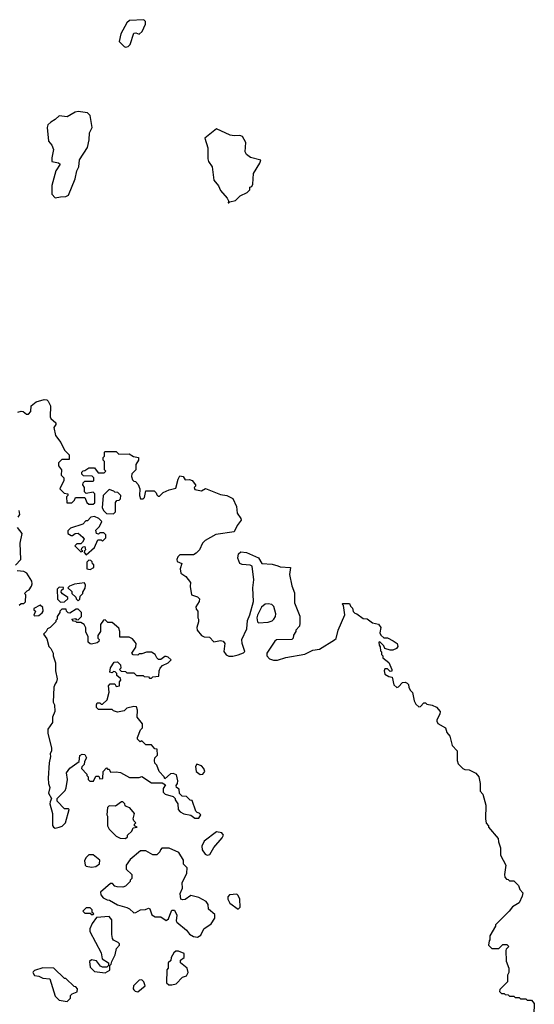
# Model space of a CAD drawing. Extents: x 1861455 to 2058065, y 200073 to 437907.
# Tile 4 of 256: x 1943665 to 1947457, y 240150 to 247398. Entities that reach past the tile are written whole.
import ezdxf

# ---------------------------------------------------------------- set-up
doc = ezdxf.new("R2010")
doc.units = 0

msp = doc.modelspace()

# ---------------------------------------------------------------- linework, layer by layer
at = {"layer": '0CON05XD'}
for points in [[(1944445, 247196), (1944465, 247200), (1944480, 247215), (1944505, 247300), (1944521.7, 247301.7), (1944545, 247292.5), (1944568.2, 247311.8), (1944592.7, 247365), (1944591.1, 247385), (1944578.3, 247398.3), (1944475, 247393.3), (1944453.3, 247375), (1944410, 247295), (1944398.3, 247238.3), (1944435, 247200.8), (1944445, 247196)], [(1943925, 246088), (1943965, 246094.6), (1944005, 246096), (1944025, 246107.5), (1944074.1, 246225.9), (1944086, 246285), (1944100.8, 246315), (1944104.3, 246365.7), (1944165, 246457.5), (1944177.1, 246515), (1944178.8, 246565), (1944198.8, 246605), (1944184.1, 246694.1), (1944165, 246712), (1944095, 246723.5), (1944072.5, 246717.5), (1944015, 246682.2), (1943955, 246690), (1943927.3, 246662.7), (1943893.3, 246645), (1943871.2, 246625), (1943868, 246605), (1943877.5, 246505), (1943902.5, 246475), (1943913.6, 246443.6), (1943900.7, 246380.7), (1943902.5, 246355), (1943950, 246345), (1943962.5, 246335), (1943931.2, 246285), (1943902.3, 246177.7), (1943901.2, 246115), (1943925, 246088)], [(1945205, 246050), (1945212.5, 246057.5), (1945255, 246066.7), (1945289.3, 246100.7), (1945340, 246125), (1945360, 246145), (1945360, 246165), (1945375, 246170), (1945383, 246187), (1945388.8, 246265), (1945435, 246342.5), (1945442.5, 246365), (1945365, 246383.8), (1945336.7, 246405), (1945326.7, 246425), (1945330, 246495), (1945307.3, 246537.3), (1945285.9, 246545.9), (1945245, 246542.5), (1945215, 246548.1), (1945115, 246593.8), (1945028.8, 246525), (1945050, 246455), (1945051.2, 246375), (1945056.7, 246355), (1945084, 246315), (1945095, 246217.5), (1945128.8, 246175), (1945145, 246140), (1945193.3, 246085), (1945202.5, 246065), (1945200, 246050), (1945205, 246050)], [(1943651.7, 244508.3), (1943675, 244516.7), (1943690, 244515), (1943715, 244493.3), (1943730, 244495), (1943747, 244513), (1943750, 244555), (1943785, 244586.2), (1943845, 244603.3), (1943865, 244600), (1943875, 244590), (1943891.2, 244555), (1943888.8, 244475), (1943895, 244462.5), (1943931.7, 244431.7), (1943931.7, 244418.3), (1943917.5, 244395), (1943928.3, 244338.3), (1943967, 244287), (1943995, 244230), (1944030, 244195), (1944028.3, 244161.7), (1943975, 244160), (1943950, 244135), (1943950, 244115), (1943972.5, 244085), (1943970, 244045), (1943990, 244025), (1943990, 244005), (1943960, 243945), (1943991.7, 243911.7), (1944018.3, 243908.3), (1944020, 243895), (1944010, 243885), (1944011.7, 243841.7), (1944048.3, 243841.7), (1944068.3, 243861.7), (1944075, 243880), (1944145, 243880), (1944160, 243845), (1944173, 243833), (1944205, 243832.5), (1944218.3, 243841.7), (1944218.3, 243908.3), (1944205, 243920), (1944155, 243910), (1944143, 243923), (1944142.5, 243955), (1944130, 243975), (1944131.7, 243988.3), (1944145, 244000), (1944205, 244000), (1944210, 244005), (1944210, 244025), (1944198.3, 244038.3), (1944135, 244040), (1944121.7, 244051.7), (1944121.7, 244068.3), (1944131.7, 244078.3), (1944145, 244080)], [(1944145, 244080), (1944175, 244100), (1944215, 244100), (1944243, 244063), (1944288.3, 244061.7), (1944300, 244075), (1944290, 244085), (1944290, 244145), (1944280, 244155), (1944280, 244175), (1944290, 244185), (1944290, 244215), (1944295, 244220), (1944375, 244220), (1944395, 244200), (1944471.7, 244201.7), (1944503, 244183), (1944540, 244175), (1944540, 244155), (1944520, 244125), (1944520, 244085), (1944490, 244055), (1944487.5, 244035), (1944495, 244010), (1944505, 244000), (1944518.3, 243998.3), (1944537, 243977), (1944550, 243945), (1944547.5, 243895), (1944555, 243870), (1944575, 243870), (1944585, 243880), (1944595, 243930), (1944655, 243930), (1944670, 243915), (1944675, 243900), (1944685, 243890), (1944695, 243890), (1944723, 243917), (1944765, 243936.7), (1944815, 243950), (1944833, 244017), (1944845, 244040), (1944870, 244035), (1944885, 244010), (1944915, 244013.3), (1944936.7, 244005), (1944960, 243975), (1944960, 243965), (1944950, 243955), (1944955, 243940), (1945005, 243930), (1945035, 243947.5), (1945143.6, 243903.6), (1945190, 243895), (1945235, 243872.5), (1945261.2, 243815), (1945267.5, 243765), (1945295, 243727.5), (1945296.7, 243715), (1945266.7, 243675), (1945245, 243627.5), (1945110.5, 243609.6), (1945032.5, 243565), (1945012.5, 243545), (1944990, 243495), (1944965, 243470), (1944945, 243460), (1944845, 243460), (1944830, 243445), (1944822.5, 243425), (1944825, 243410), (1944860, 243395), (1944846.7, 243355), (1944852.5, 243325), (1944889.3, 243299.3), (1944922.5, 243255), (1944920, 243225), (1944930, 243165), (1944975, 243150), (1944990, 243135), (1944986.7, 243115), (1944963.3, 243075), (1944965, 243060), (1944977.5, 243045), (1944977.5, 242995), (1944982.5, 242985), (1944982.5, 242965), (1944970, 242925), (1944973.3, 242905), (1945004.2, 242864.2), (1945025, 242856), (1945063.1, 242853.1), (1945095, 242819.2), (1945145, 242828), (1945165, 242823.8), (1945176, 242805), (1945168.3, 242748.3), (1945185, 242722.5), (1945205, 242713.3), (1945235, 242713.3), (1945275, 242723.3), (1945313.6, 242736.4), (1945323.3, 242746.7), (1945303.9, 242806.1), (1945302, 242835), (1945338.8, 242915), (1945343.3, 242975), (1945361.7, 243018.3), (1945388.8, 243115), (1945383.3, 243215), (1945390, 243275), (1945377.5, 243375), (1945363.8, 243383.8), (1945305, 243386.9), (1945285.8, 243395), (1945272.5, 243435), (1945276.7, 243465), (1945295, 243480), (1945336.4, 243476.4), (1945425, 243436.7), (1945450, 243395), (1945525, 243390), (1945567.1, 243377.1), (1945585, 243370), (1945660, 243365), (1945653.3, 243315), (1945670.7, 243230.7), (1945689.3, 243179.3), (1945690, 243105), (1945728.3, 243008.3), (1945730, 242955), (1945727, 242933), (1945700, 242905), (1945700, 242895), (1945683, 242867), (1945680, 242845), (1945670, 242835), (1945557, 242833), (1945545, 242822.5), (1945486.7, 242735), (1945486.7, 242715), (1945505, 242693.3), (1945535, 242683.3), (1945565, 242683.3), (1945625, 242703.3), (1945765, 242728.8), (1945825, 242756.2), (1945875, 242763.3), (1945985, 242832.5), (1945995.9, 242844.1), (1946011.2, 242905), (1946061.7, 243018.3), (1946050, 243085), (1946040, 243095), (1946045, 243100), (1946095, 243100), (1946101.7, 243081.7), (1946117, 243067), (1946121.7, 243041.7), (1946135, 243030), (1946150, 243025), (1946195, 242990), (1946225, 242987.5), (1946265, 242957.5), (1946308.3, 242948.3), (1946326.7, 242925), (1946317.5, 242885), (1946327, 242867), (1946348.3, 242848.3), (1946375, 242846.7), (1946416.1, 242826.1), (1946447.5, 242805), (1946450, 242785), (1946441.7, 242768.3), (1946415, 242756.2), (1946395, 242756.7), (1946355, 242770), (1946348.3, 242788.3), (1946318.3, 242818.3), (1946310, 242815), (1946312.5, 242795), (1946321.7, 242781.7), (1946323, 242753), (1946330, 242745), (1946330, 242725), (1946340, 242715), (1946341.7, 242701.7), (1946385.8, 242665.8), (1946406.7, 242615), (1946407.5, 242602.5), (1946395, 242600), (1946375, 242620), (1946355, 242620), (1946350, 242605), (1946355, 242580), (1946385, 242562.5), (1946408.3, 242558.3), (1946421.2, 242501.2), (1946443, 242483), (1946455, 242487.5), (1946485, 242520), (1946505, 242522.5), (1946520, 242515), (1946530, 242505), (1946533, 242483), (1946545, 242460), (1946560, 242445), (1946572.5, 242385), (1946585, 242360), (1946605, 242340), (1946618.3, 242341.7), (1946641.7, 242368.3), (1946655, 242370), (1946665, 242360), (1946705, 242352.5), (1946735, 242337.5), (1946763.3, 242305), (1946761.2, 242285), (1946737.5, 242245), (1946737.5, 242235), (1946747, 242217), (1946802.5, 242185), (1946811.7, 242151.7), (1946833.6, 242123.6), (1946852.5, 242055), (1946887.5, 242015), (1946887.5, 241945), (1946895, 241920), (1946930, 241885), (1946945, 241877.5), (1946977, 241877), (1947025, 241852.5), (1947047.5, 241825), (1947057.5, 241775), (1947058.3, 241718.3), (1947077, 241697), (1947100, 241615), (1947097.5, 241515), (1947103, 241483), (1947120, 241465), (1947120, 241455), (1947191.7, 241371.7), (1947192.5, 241345), (1947207, 241303), (1947208.3, 241248.3), (1947247.5, 241175), (1947237.5, 241105), (1947240, 241085), (1947251.7, 241071.7), (1947265, 241070), (1947275, 241060), (1947305, 241060), (1947340, 241025), (1947350, 240995), (1947371.7, 240971.7), (1947367.5, 240945), (1947345, 240897.5), (1947295, 240867.5), (1947272.5, 240835), (1947170, 240735), (1947170, 240725), (1947130, 240655), (1947130, 240625), (1947123, 240617), (1947120, 240585), (1947145, 240560), (1947195, 240560), (1947225, 240590), (1947255, 240590), (1947270, 240575), (1947250, 240555), (1947247.5, 240545), (1947248.3, 240468.3), (1947270, 240415), (1947270, 240385), (1947260, 240365), (1947260, 240315), (1947201.7, 240258.3), (1947200, 240245), (1947215, 240230), (1947235, 240230), (1947241.7, 240221.7), (1947265, 240220), (1947275, 240210), (1947305, 240210), (1947315, 240200), (1947345, 240200), (1947355, 240190), (1947395, 240190), (1947405, 240180), (1947435, 240180), (1947457, 240157), (1947452.5, 240075)], [(1944355, 243760), (1944370, 243775), (1944370, 243845), (1944381.7, 243858.3), (1944398.3, 243861.7), (1944408.3, 243871.7), (1944410, 243895), (1944388.3, 243918.3), (1944365, 243920), (1944358.3, 243928.3), (1944325, 243940), (1944280, 243895), (1944272.5, 243805), (1944283.6, 243783.6), (1944305, 243762.5), (1944355, 243760)], [(1943653.8, 243735), (1943666, 243755), (1943661.2, 243785)], [(1944155, 243460), (1944216.1, 243513.9), (1944241.7, 243568.3), (1944265, 243570), (1944275, 243560), (1944300, 243585), (1944300, 243605), (1944285, 243620), (1944255, 243620), (1944245, 243610), (1944230, 243615), (1944225, 243640), (1944253, 243667), (1944270, 243705), (1944247, 243727), (1944215, 243740), (1944190, 243735), (1944165, 243710), (1944151.7, 243708.3), (1944130, 243685), (1944040, 243655), (1944020, 243635), (1944020, 243615), (1944045, 243600), (1944055, 243600), (1944073, 243617), (1944095, 243617.5), (1944129.3, 243589.3), (1944140, 243575), (1944128.3, 243551.7), (1944115, 243540), (1944085, 243540), (1944070, 243525), (1944115, 243480), (1944130, 243485), (1944120, 243495), (1944121.7, 243508.3), (1944131.7, 243518.3), (1944145, 243520), (1944150, 243495), (1944141.7, 243488.3), (1944140, 243475), (1944155, 243460)], [(1943635, 243383.3), (1943672, 243425), (1943667.5, 243545), (1943684, 243615), (1943649.1, 243659.1)], [(1944185, 243350), (1944210, 243365), (1944210, 243385), (1944201.7, 243391.7), (1944198.3, 243408.3), (1944188.3, 243418.3), (1944175, 243420), (1944160, 243405), (1944160, 243355), (1944185, 243350)], [(1943661.7, 243088.3), (1943675, 243100), (1943695, 243100), (1943708.3, 243111.7), (1943710, 243165), (1943700, 243175), (1943720, 243195), (1943735, 243200), (1943752.5, 243227.5), (1943757.5, 243245), (1943753.3, 243265), (1943717.5, 243325), (1943696.4, 243336.4), (1943645, 243340)], [(1943965, 243110), (1943995, 243112.5), (1944020, 243135), (1944020, 243145), (1943980.7, 243170.7), (1943970, 243185), (1943971.7, 243198.3), (1943988.3, 243211.7), (1943988.3, 243218.3), (1943955, 243220), (1943940, 243205), (1943943, 243133), (1943965, 243110)], [(1944095, 243120), (1944108.3, 243131.7), (1944110, 243155), (1944130, 243175), (1944130, 243185), (1944147, 243213), (1944150, 243235), (1944141.7, 243251.7), (1944068.3, 243241.7), (1944031.7, 243228.3), (1944020, 243215), (1944048.3, 243188.3), (1944050, 243175), (1944078.3, 243148.3), (1944080, 243135), (1944095, 243120)], [(1943775, 243010), (1943805, 243012.5), (1943829.3, 243030.7), (1943837.5, 243045), (1943835, 243070), (1943815, 243087.5), (1943770, 243065), (1943770, 243055), (1943780, 243045), (1943770, 243015), (1943775, 243010)], [(1943925, 241447.5), (1943955, 241453.3), (1943978.8, 241461.2), (1944002.5, 241485), (1944030, 241585), (1944025, 241590), (1943995, 241590), (1943940, 241645), (1943940, 241665), (1944000, 241725), (1944007, 241743), (1944017.5, 241805), (1944010, 241855), (1944035, 241887.5), (1944103, 241937), (1944108.3, 241981.7), (1944125, 241992.5), (1944145, 241990), (1944157.5, 241965), (1944143, 241937), (1944140, 241915), (1944121.7, 241898.3), (1944120, 241885), (1944160, 241845), (1944160, 241835), (1944170, 241825), (1944170, 241805), (1944181.7, 241791.7), (1944208.3, 241791.7), (1944225, 241830), (1944248.3, 241828.3), (1944255, 241810), (1944278.3, 241811.7), (1944280, 241865), (1944305, 241890), (1944311.7, 241881.7), (1944325, 241880), (1944335, 241860), (1944375, 241862.5), (1944407, 241857), (1944475, 241820), (1944545, 241820), (1944565, 241827.5), (1944635, 241780), (1944715, 241780), (1944740, 241765), (1944722, 241738), (1944721.7, 241711.7), (1944737, 241697), (1944795, 241680), (1944810, 241665), (1944810, 241655), (1944830, 241625), (1944832.5, 241585), (1944846.1, 241566.1), (1944875, 241552), (1944925, 241542.5), (1944955, 241520), (1944985, 241520), (1945000, 241545), (1944988.3, 241558.3), (1944971.7, 241561.7), (1944961.7, 241571.7), (1944935, 241650), (1944921.7, 241651.7), (1944895, 241680), (1944861.7, 241681.7), (1944843, 241703), (1944840, 241735), (1944820, 241745), (1944818.3, 241761.7), (1944827.5, 241775), (1944830, 241795), (1944819.3, 241839.3), (1944795, 241850), (1944775, 241846.7), (1944735, 241810), (1944730, 241825), (1944693.3, 241863.3), (1944675, 241910), (1944660, 241925), (1944657.5, 241945), (1944660, 241965), (1944680, 241985), (1944678.3, 242028.3), (1944661.7, 242031.7), (1944635, 242060), (1944595, 242060), (1944565, 242090), (1944551.7, 242081.7), (1944533, 242103), (1944532.5, 242115), (1944555, 242170), (1944570, 242185), (1944570, 242215), (1944530, 242265), (1944532.5, 242315), (1944525, 242340), (1944505, 242342.5), (1944455, 242330), (1944435, 242310), (1944385, 242300), (1944355, 242310), (1944345, 242320), (1944245, 242320), (1944230, 242335), (1944230, 242355), (1944235, 242370), (1944255, 242370), (1944265, 242360), (1944275, 242360), (1944308.3, 242391.7), (1944323, 242447), (1944320, 242495), (1944331.7, 242508.3), (1944365, 242510), (1944375, 242490), (1944400, 242495), (1944400, 242525), (1944410, 242535), (1944408.3, 242548.3), (1944381.7, 242571.7), (1944380, 242585), (1944368.3, 242598.3), (1944355, 242600), (1944345, 242590), (1944330, 242595), (1944333, 242627), (1944361.7, 242668.3), (1944385, 242670), (1944408.3, 242648.3), (1944410, 242625), (1944400, 242615), (1944413, 242603), (1944445, 242600), (1944455, 242590), (1944505, 242590), (1944525, 242570), (1944575, 242570), (1944583, 242563), (1944615, 242560), (1944621.7, 242551.7), (1944635, 242550), (1944645, 242560), (1944690, 242565), (1944692.5, 242605), (1944700, 242625), (1944717, 242643), (1944760, 242665), (1944780, 242685), (1944760, 242705), (1944745, 242710), (1944735, 242710), (1944705, 242687.5), (1944688.3, 242688.3), (1944675, 242700), (1944662.5, 242725), (1944635, 242742.5), (1944598.3, 242741.7), (1944565, 242730), (1944545, 242730), (1944535, 242720), (1944501.7, 242721.7), (1944490, 242735), (1944521.7, 242778.3), (1944522.5, 242805), (1944516.4, 242816.4), (1944495, 242840), (1944471.7, 242851.7), (1944401.7, 242851.7), (1944402.5, 242895), (1944395, 242920), (1944345, 242960), (1944315, 242960), (1944295, 242980), (1944281.7, 242978.3), (1944260, 242945), (1944260, 242895), (1944240, 242865), (1944240, 242845), (1944250, 242835), (1944248.3, 242821.7), (1944235, 242810), (1944195, 242800), (1944183, 242803), (1944170, 242815), (1944170, 242855), (1944153, 242893), (1944151.7, 242921.7), (1944140, 242945), (1944115, 242960), (1944085, 242960), (1944078.3, 242968.3), (1944061.7, 242971.7), (1944050, 242985), (1944075, 242990), (1944081.7, 242981.7), (1944095, 242980), (1944120, 243005), (1944120, 243035), (1944095, 243060), (1944081.7, 243058.3), (1944035, 243030), (1944021.7, 243031.7), (1944010, 243045), (1944008.3, 243058.3), (1943975, 243060), (1943960, 243045), (1943960, 243035), (1943940, 243005), (1943940, 242985), (1943930, 242975), (1943930, 242965), (1943890, 242925), (1943870, 242915), (1943860, 242895), (1943840, 242875), (1943865, 242840), (1943880, 242785), (1943895, 242770), (1943912.5, 242735), (1943912.5, 242715), (1943927.5, 242665), (1943927.5, 242605), (1943940, 242545), (1943937, 242523), (1943925, 242510), (1943917.5, 242485), (1943912.5, 242375), (1943920, 242355), (1943922.5, 242305), (1943907.5, 242265), (1943907.5, 242225), (1943872.5, 242175), (1943872.5, 242145), (1943900, 242035), (1943900, 242015), (1943890, 241995), (1943892.5, 241975), (1943882.5, 241927.5), (1943874.3, 241814.3), (1943876.2, 241776.2), (1943887.5, 241745), (1943877.5, 241705), (1943900, 241665), (1943888.3, 241641.7), (1943887.5, 241625), (1943906.7, 241555), (1943907, 241467), (1943913.6, 241453.6), (1943925, 241447.5)], [(1945425, 242957.5), (1945495, 242963.3), (1945525, 242972.5), (1945537.5, 242985), (1945548.8, 243005), (1945551.2, 243025), (1945538.3, 243078.3), (1945523.6, 243093.6), (1945495, 243098.8), (1945474.1, 243095.9), (1945445.9, 243074.1), (1945416.7, 243015), (1945413.3, 242995), (1945417.5, 242965), (1945425, 242957.5)], [(1944995, 241842.5), (1945015, 241843.3), (1945028.8, 241865), (1945021.4, 241885), (1945005, 241905.6), (1944971.2, 241918.8), (1944960.5, 241899.6), (1944964.2, 241864.2), (1944995, 241842.5)], [(1944445, 241370), (1944458.3, 241381.7), (1944460, 241395), (1944490, 241425), (1944501.7, 241448.3), (1944530, 241455), (1944510, 241465), (1944510, 241475), (1944520, 241485), (1944505, 241500), (1944500, 241515), (1944510, 241555), (1944476.4, 241596.4), (1944450, 241605), (1944441.7, 241611.7), (1944440, 241625), (1944425, 241640), (1944415, 241640), (1944371.7, 241608.3), (1944325, 241610), (1944311.7, 241598.3), (1944307.5, 241545), (1944312.5, 241535), (1944312.5, 241465), (1944325, 241440), (1944375, 241387.5), (1944405, 241372.5), (1944445, 241370)], [(1945045, 241248.8), (1945065, 241253.8), (1945094.5, 241305.5), (1945157.5, 241375), (1945166.7, 241395), (1945155, 241412.5), (1945115, 241420), (1945025, 241350), (1945007.5, 241315), (1945008.3, 241288.3), (1945032.5, 241255), (1945045, 241248.8)], [(1944975, 240643.3), (1945000.7, 240659.3), (1945021.2, 240705), (1945075, 240742.5), (1945102.5, 240785), (1945101.7, 240811.7), (1945055, 240850), (1945052.5, 240885), (1945037.7, 240907.7), (1944985, 240936.7), (1944925, 240950), (1944885, 240921.2), (1944865, 240918.8), (1944853.3, 240925), (1944847.5, 240965), (1944863.3, 241005), (1944862.5, 241045), (1944897.5, 241115), (1944900, 241155), (1944871.7, 241181.7), (1944871.7, 241211.7), (1944836.4, 241266.4), (1944765, 241300), (1944711.7, 241298.3), (1944701.7, 241288.3), (1944698.3, 241271.7), (1944675, 241250), (1944645, 241250), (1944595, 241280), (1944555, 241280), (1944480, 241215), (1944450, 241175), (1944450, 241145), (1944490, 241105), (1944490, 241075), (1944480, 241065), (1944480, 241055), (1944445, 241020), (1944425, 241012.5), (1944383.6, 241013.6), (1944365, 241020), (1944348.3, 241038.3), (1944335, 241040), (1944260, 240975), (1944262.5, 240955), (1944280, 240935), (1944308.3, 240918.3), (1944327, 240917), (1944385, 240882.5), (1944455, 240863.3), (1944475, 240852.5), (1944505, 240823.3), (1944520, 240825), (1944555, 240846.2), (1944591.7, 240848.3), (1944615, 240858.8), (1944623.6, 240853.6), (1944639.3, 240809.3), (1944663.6, 240793.6), (1944705, 240793.3), (1944745, 240767.5), (1944760.7, 240779.3), (1944770, 240805), (1944785, 240842.5), (1944805, 240842.5), (1944823.3, 240805), (1944817.5, 240765), (1944823.6, 240753.6), (1944895, 240696.7), (1944916.2, 240666.2), (1944945, 240650), (1944975, 240643.3)], [(1944195, 241160), (1944225, 241163.3), (1944252.5, 241185), (1944255, 241210), (1944205, 241250), (1944175, 241250), (1944151.7, 241228.3), (1944142.5, 241205), (1944147.5, 241175), (1944155, 241167.5), (1944195, 241160)], [(1945275, 240850), (1945290, 240865), (1945287.5, 240925), (1945275, 240950), (1945265, 240960), (1945210, 240955), (1945198.3, 240941.7), (1945197.5, 240925), (1945212.5, 240895), (1945275, 240850)], [(1944205, 240810), (1944210, 240815), (1944200, 240825), (1944200, 240845), (1944185, 240860), (1944155, 240860), (1944130, 240835), (1944145, 240820), (1944185, 240820), (1944191.7, 240811.7), (1944205, 240810)], [(1944295, 240382.5), (1944328.3, 240401.7), (1944330, 240435), (1944340, 240445), (1944342.5, 240465), (1944367.5, 240515), (1944378.3, 240561.7), (1944400, 240585), (1944400, 240595), (1944390, 240605), (1944355, 240622.5), (1944347.5, 240635), (1944342.5, 240665), (1944343, 240773), (1944325, 240797.5), (1944231.7, 240788.3), (1944200, 240745), (1944182.5, 240705), (1944182.5, 240685), (1944265, 240530), (1944273.3, 240485), (1944320, 240455), (1944320, 240435), (1944307.5, 240422.5), (1944275, 240422.5), (1944260.7, 240430.7), (1944230.7, 240470.7), (1944195, 240477.5), (1944180, 240465), (1944183, 240423), (1944215, 240392.5), (1944295, 240382.5)], [(1944785, 240293.3), (1944818.3, 240301.7), (1944865, 240350), (1944895, 240360), (1944906.4, 240383.6), (1944900, 240415), (1944850, 240455), (1944850, 240475), (1944877.5, 240495), (1944877.5, 240525), (1944835, 240540), (1944815, 240540), (1944801.7, 240528.3), (1944780, 240495), (1944778.3, 240471.7), (1944760, 240455), (1944760, 240415), (1944750, 240405), (1944747, 240307), (1944763.6, 240293.6), (1944785, 240293.3)], [(1944015, 240170), (1944040, 240195), (1944040, 240215), (1944051.7, 240228.3), (1944088.3, 240241.7), (1944090, 240265), (1944078.3, 240278.3), (1944065, 240280), (1944005, 240340), (1943995, 240340), (1943917, 240417), (1943835, 240417.5), (1943775, 240400), (1943765, 240390), (1943762.5, 240385), (1943775, 240362.5), (1943805, 240357.5), (1943835, 240343.3), (1943886.4, 240336.4), (1943925, 240210), (1943955, 240180), (1944015, 240170)], [(1944535, 240242.5), (1944590, 240285), (1944580, 240315), (1944565, 240330), (1944545, 240327.5), (1944503.3, 240285), (1944500, 240265), (1944505, 240257.5), (1944516.4, 240246.4), (1944535, 240242.5)]]:
    msp.add_lwpolyline(points, dxfattribs=at)

doc.saveas('drawing.dxf')
